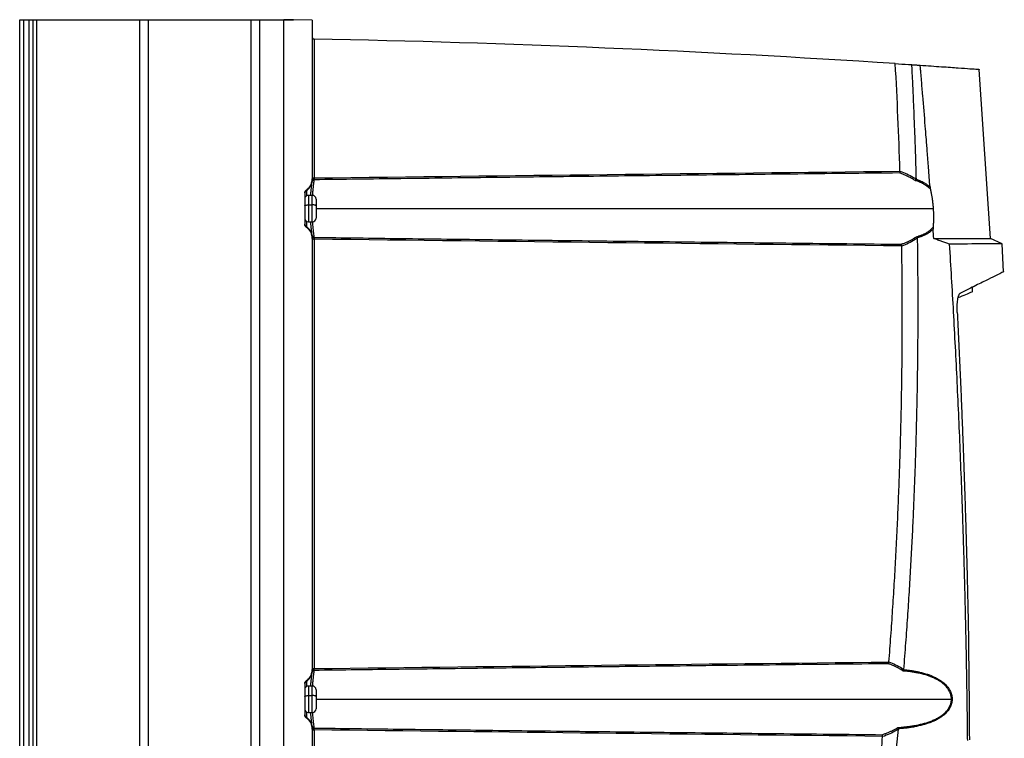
# Model space of a CAD drawing. Header units: millimetres. Extents: x 12 to 1209, y -252 to 1182.
# Tile 66 of 162: x 12 to 273, y 461 to 651. Entities that reach past the tile are written whole.
import ezdxf

# ---------------------------------------------------------------- set-up
doc = ezdxf.new("R2010")
doc.units = ezdxf.units.MM

msp = doc.modelspace()

# ---------------------------------------------------------------- linework, layer by layer
at = {"color": 7, "linetype": 'Continuous', "lineweight": 25}
for p, q in [((12.49, 291.39), (12.49, 651.39)), ((12.49, 651.39), (13.49, 651.39)), ((13.49, 651.39), (13.49, 291.39)), ((13.49, 651.39), (14.99, 651.39)), ((14.99, 291.39), (14.99, 651.39)), ((14.99, 651.39), (15.99, 651.39)), ((15.99, 651.39), (15.99, 291.39)), ((15.99, 651.39), (16.99, 651.39)), ((16.99, 651.39), (16.99, 291.39)), ((16.99, 651.39), (44.31, 651.39)), ((44.31, 291.39), (44.31, 651.39)), ((44.31, 651.39), (46.56, 651.39)), ((46.56, 651.39), (46.56, 291.39)), ((46.56, 651.39), (73.8, 651.39)), ((73.8, 291.39), (73.8, 651.39)), ((73.8, 651.39), (76.05, 651.39)), ((76.05, 651.43), (76.05, 651.39)), ((76.05, 651.43), (82.49, 651.43)), ((76.05, 651.39), (76.05, 291.39)), ((82.49, 291.34), (82.49, 651.43)), ((84.99, 651.39), (82.49, 651.43)), ((82.49, 651.43), (84.99, 651.43)), ((84.99, 651.43), (84.99, 651.39)), ((89.99, 651.3), (84.99, 651.39)), ((89.99, 651.3), (89.99, 609.28)), ((90.49, 646.29), (90.49, 609.49)), ((269.68, 593.49), (266.69, 638.27)), ((89.99, 609.49), (90.49, 609.49)), ((89.99, 609.28), (89.99, 609.09)), ((87.99, 605.53), (87.99, 597.24)), ((88.44, 606.36), (88.44, 606.15)), ((88.44, 606.15), (88.44, 604.72)), ((89.99, 604.89), (88.99, 604.89)), ((88.99, 604.89), (88.99, 602.38)), ((89.99, 602.38), (89.99, 604.89)), ((90.99, 603.89), (90.99, 602.09)), ((88.99, 602.38), (89.99, 602.38)), ((88.99, 602.38), (88.99, 597.89)), ((89.99, 597.89), (89.99, 602.38)), ((90.99, 602.09), (90.99, 598.89)), ((90.99, 601.39), (254.48, 601.39)), ((88.44, 598.06), (88.44, 596.62)), ((88.99, 597.89), (89.99, 597.89)), ((88.44, 596.62), (88.44, 596.41)), ((89.99, 593.69), (89.99, 593.5)), ((89.99, 593.5), (89.99, 479.28)), ((90.49, 593.29), (90.49, 479.49)), ((272.77, 592.05), (269.66, 593.5)), ((273.11, 584.66), (272.76, 592.05)), ((264.92, 579.41), (264.87, 580.51)), ((89.99, 479.49), (90.49, 479.49)), ((89.99, 479.28), (89.99, 479.09)), ((87.99, 475.53), (87.99, 467.24)), ((88.44, 476.36), (88.44, 476.15)), ((88.44, 476.15), (88.44, 474.72)), ((89.99, 474.89), (88.99, 474.89)), ((88.99, 474.89), (88.99, 472.38)), ((89.99, 472.38), (89.99, 474.89)), ((88.99, 472.38), (89.99, 472.38)), ((88.99, 472.38), (88.99, 467.89)), ((89.99, 467.89), (89.99, 472.38)), ((90.99, 473.89), (90.99, 472.09)), ((90.99, 472.09), (90.99, 468.89)), ((90.99, 471.39), (259.32, 471.39)), ((88.44, 468.06), (88.44, 466.62)), ((88.99, 467.89), (89.99, 467.89)), ((88.44, 466.62), (88.44, 466.41)), ((89.99, 463.69), (89.99, 463.5)), ((89.99, 463.5), (89.99, 349.28)), ((89.99, 463.29), (90.49, 463.29)), ((90.49, 463.29), (90.49, 349.49))]:
    msp.add_line(p, q, dxfattribs=at)
at = {"color": 7, "linetype": 'Continuous', "lineweight": 25, "flags": 128}
for points in [[(247.92, 639.57), (248.38, 639.54), (248.75, 639.52)], [(89.99, 609.09), (90, 609.13), (90.03, 609.16), (90.08, 609.2), (90.14, 609.23), (90.21, 609.25), (90.3, 609.27), (90.39, 609.28), (90.48, 609.29)], [(87.99, 602.09), (88.01, 602.15), (88.07, 602.2), (88.16, 602.25), (88.29, 602.29), (88.44, 602.33), (88.61, 602.35), (88.8, 602.37), (88.99, 602.38)], [(90.99, 602.09), (90.97, 602.15), (90.92, 602.2), (90.83, 602.25), (90.7, 602.29), (90.55, 602.33), (90.38, 602.35), (90.19, 602.37), (89.99, 602.38)], [(89.99, 479.09), (90, 479.13), (90.03, 479.16), (90.08, 479.2), (90.14, 479.23), (90.21, 479.25), (90.3, 479.27), (90.39, 479.28), (90.48, 479.29)], [(87.99, 472.09), (88.01, 472.15), (88.07, 472.2), (88.16, 472.25), (88.29, 472.29), (88.44, 472.33), (88.61, 472.35), (88.8, 472.37), (88.99, 472.38)], [(90.99, 472.09), (90.97, 472.15), (90.92, 472.2), (90.83, 472.25), (90.7, 472.29), (90.55, 472.33), (90.38, 472.35), (90.19, 472.37), (89.99, 472.38)], [(89.99, 463.69), (90, 463.65), (90.03, 463.61), (90.08, 463.58), (90.14, 463.55), (90.21, 463.52), (90.3, 463.5), (90.39, 463.49), (90.48, 463.49)]]:
    msp.add_lwpolyline(points, dxfattribs=at)
at = {"color": 7, "linetype": 'Continuous', "lineweight": 25}
for centre, radius, start, end in [((86.5, 609.06), 3.5, 303.7187, 352.4524), ((90.44, 608.53), 0.485, 89.1072, 171.1753), ((90.44, 608.53), 0.485, 89.1021, 171.1623), ((248.46, 609.96), 0.912, 308.5472, 338.1201), ((88.99, 605.32), 0.999, 123.7166, 179.9923), ((88.99, 603.89), 1, 90, 180), ((89.99, 603.89), 1, 0, 90), ((88.99, 598.89), 1, 180, 270), ((88.99, 597.45), 0.999, 180.0077, 236.2834), ((89.99, 598.89), 1, 270, 0), ((86.5, 593.71), 3.5, 7.5476, 56.2813), ((90.44, 594.25), 0.485, 188.822, 270.8918), ((90.44, 594.25), 0.485, 188.8378, 270.8979), ((77.72, 593.52), 12.77, 358.9317, 1.0683), ((248.86, 592.81), 0.899, 23.0079, 52.3179), ((86.5, 479.06), 3.5, 303.7187, 352.4524), ((90.44, 478.53), 0.485, 89.1072, 171.1753), ((90.44, 478.53), 0.485, 89.1021, 171.1622), ((245.39, 479.95), 0.882, 306.6487, 335.6799), ((88.99, 475.32), 0.999, 123.7166, 179.9923), ((88.99, 473.89), 1, 90, 180), ((89.99, 473.89), 1, 0, 90), ((88.99, 468.89), 1, 180, 270), ((88.99, 467.45), 0.999, 180.0077, 236.2834), ((89.99, 468.89), 1, 270, 0), ((86.5, 463.71), 3.5, 7.5476, 56.2813), ((90.44, 464.25), 0.485, 188.8247, 270.8928), ((90.44, 464.25), 0.485, 188.8378, 270.8979), ((243.95, 462.85), 0.927, 20.3063, 50.265)]:
    msp.add_arc(centre, radius, start, end, dxfattribs=at)
for points, knots in [([(89.99, 646.79), (89.99, 646.73), (90, 646.67), (90.05, 646.54), (90.09, 646.49), (90.18, 646.39), (90.24, 646.35), (90.36, 646.3), (90.43, 646.29), (90.48, 646.29)], [0, 0, 0, 0, 0.25, 0.25, 0.5, 0.5, 0.75, 0.75, 1, 1, 1, 1]), ([(248.75, 639.52), (248.75, 639.49), (248.76, 639.41), (248.76, 639.25), (248.78, 638.97), (248.8, 638.57), (248.82, 638.1), (248.87, 637.15), (248.97, 635.1), (249.12, 631.93), (249.28, 628.14), (249.46, 623.93), (249.63, 619.31), (249.8, 614.26), (249.89, 610.89), (249.94, 609.21)], [0, 0, 0, 0, 0.003125, 0.007813, 0.015625, 0.031251, 0.046876, 0.062502, 0.125003, 0.250006, 0.376201, 0.500009, 0.666937, 0.833601, 1, 1, 1, 1]), ([(248.75, 639.52), (248.87, 639.51), (249.09, 639.49), (249.43, 639.47), (249.76, 639.45), (250.09, 639.43), (250.41, 639.41), (250.73, 639.39), (250.94, 639.37), (251.04, 639.36)], [0, 0, 0, 0, 0.143207, 0.286156, 0.428931, 0.571617, 0.714301, 0.857067, 1, 1, 1, 1]), ([(253.64, 607.12), (253.51, 608.8), (253.28, 611.93), (252.94, 616.3), (252.65, 619.99), (252.26, 624.92), (251.84, 629.96), (251.45, 634.66), (251.24, 637.01), (251.14, 638.19), (251.09, 638.78), (251.07, 639.07), (251.06, 639.21), (251.05, 639.28), (251.05, 639.33), (251.04, 639.35), (251.04, 639.36)], [0, 0, 0, 0, 0.155994, 0.29134, 0.406014, 0.499995, 0.749997, 0.874998, 0.937499, 0.96875, 0.984375, 0.992187, 0.996094, 0.997656, 0.998828, 1, 1, 1, 1]), ([(251.04, 639.36), (253, 639.23), (256.93, 638.97), (261.26, 638.66), (264.4, 638.44), (266.35, 638.3), (266.59, 638.28), (266.71, 638.27)], [0, 0, 0, 0, 0.200591, 0.401324, 0.601854, 0.801758, 1, 1, 1, 1]), ([(245.54, 610.83), (235.97, 610.73), (217.21, 610.53), (189.64, 610.22), (163.22, 609.91), (137.95, 609.61), (113.82, 609.31), (98.11, 609.11), (90.45, 609.01)], [0, 0, 0, 0, 0.1851194, 0.3628577, 0.533215, 0.6961911, 0.8517861, 1, 1, 1, 1]), ([(245.68, 611.27), (245.68, 611.25), (245.67, 611.21), (245.66, 611.14), (245.64, 611.08), (245.62, 611.01), (245.6, 610.96), (245.58, 610.9), (245.56, 610.86), (245.54, 610.84), (245.54, 610.83)], [0, 0, 0, 0, 0.112326, 0.23349, 0.362913, 0.49963, 0.611047, 0.749914, 0.921152, 1, 1, 1, 1]), ([(249.02, 609.25), (248.91, 609.32), (248.69, 609.45), (248.34, 609.64), (247.98, 609.82), (247.61, 610), (247.22, 610.18), (246.82, 610.35), (246.4, 610.52), (245.97, 610.68), (245.68, 610.78), (245.54, 610.83)], [0, 0, 0, 0, 0.098979, 0.200968, 0.30598, 0.414024, 0.525108, 0.639241, 0.75643, 0.876681, 1, 1, 1, 1]), ([(88.44, 606.36), (88.67, 606.52), (88.88, 606.7), (89.27, 607.13), (89.44, 607.37), (89.72, 607.88), (89.82, 608.16), (89.96, 608.72), (89.99, 609), (89.99, 609.28)], [0, 0, 0, 0, 0.25, 0.25, 0.5, 0.5, 0.75, 0.75, 1, 1, 1, 1]), ([(89.59, 604.89), (89.61, 605.24), (89.69, 606.32), (89.86, 607.71), (89.93, 608.3), (89.96, 608.6)], [0, 0, 0, 0, 0.1932277, 0.5965724, 1, 1, 1, 1]), ([(89.96, 608.6), (89.97, 608.61), (89.97, 608.63), (89.97, 608.68), (89.98, 608.72), (89.98, 608.79), (89.99, 608.87), (89.99, 608.97), (89.99, 609.05), (89.99, 609.09)], [0, 0, 0, 0, 0.127376, 0.252638, 0.376921, 0.501388, 0.671295, 0.836286, 1, 1, 1, 1]), ([(90.45, 609.01), (90.41, 608.68), (90.34, 608.01), (90.14, 606.48), (90.04, 605.3), (90.01, 604.88)], [0, 0, 0, 0, 0.392239, 0.784615, 1, 1, 1, 1]), ([(90.48, 609.29), (90.48, 609.27), (90.48, 609.23), (90.48, 609.17), (90.47, 609.11), (90.46, 609.05), (90.45, 609.02), (90.45, 609.01)], [0, 0, 0, 0, 0.136411, 0.303627, 0.500194, 0.802578, 1, 1, 1, 1]), ([(249.73, 608.81), (249.74, 608.83), (249.76, 608.85), (249.79, 608.89), (249.81, 608.93), (249.83, 608.95), (249.85, 608.99), (249.89, 609.05), (249.92, 609.11), (249.93, 609.14)], [0, 0, 0, 0, 0.167719, 0.303555, 0.404992, 0.470771, 0.500374, 0.765667, 1, 1, 1, 1]), ([(253.74, 606.52), (253.68, 606.58), (253.56, 606.7), (253.37, 606.87), (253.18, 607.04), (252.98, 607.2), (252.78, 607.36), (252.57, 607.51), (252.35, 607.65), (252.13, 607.79), (251.81, 607.97), (251.39, 608.19), (250.86, 608.43), (250.3, 608.64), (249.92, 608.75), (249.73, 608.81)], [0, 0, 0, 0, 0.055249, 0.110495, 0.165782, 0.221154, 0.276654, 0.332325, 0.38821, 0.444351, 0.50079, 0.624418, 0.748553, 0.873612, 1, 1, 1, 1]), ([(249.93, 609.14), (250.03, 609.11), (250.24, 609.05), (250.54, 608.95), (250.83, 608.84), (251.11, 608.72), (251.39, 608.6), (251.66, 608.47), (251.99, 608.3), (252.39, 608.07), (252.84, 607.78), (253.25, 607.46), (253.51, 607.24), (253.64, 607.12)], [0, 0, 0, 0, 0.07387, 0.146782, 0.218793, 0.28996, 0.360337, 0.429983, 0.498954, 0.627625, 0.753757, 0.877747, 1, 1, 1, 1]), ([(87.99, 605.53), (87.99, 605.69), (88.03, 605.86), (88.19, 606.15), (88.31, 606.28), (88.44, 606.36)], [0, 0, 0, 0, 0.5, 0.5, 1, 1, 1, 1]), ([(253.64, 607.12), (253.64, 607.1), (253.65, 607.05), (253.66, 606.97), (253.67, 606.88), (253.68, 606.8), (253.7, 606.71), (253.72, 606.61), (253.73, 606.55), (253.74, 606.52)], [0, 0, 0, 0, 0.115733, 0.23914, 0.371205, 0.51273, 0.664367, 0.826646, 1, 1, 1, 1]), ([(253.74, 606.52), (253.76, 606.42), (253.81, 606.22), (253.87, 605.92), (253.93, 605.62), (253.99, 605.31), (254.05, 605), (254.1, 604.69), (254.15, 604.37), (254.21, 603.98), (254.27, 603.52), (254.34, 602.99), (254.39, 602.46), (254.44, 601.93), (254.47, 601.57), (254.48, 601.39)], [0, 0, 0, 0, 0.063034, 0.125805, 0.188375, 0.250805, 0.313157, 0.375492, 0.437873, 0.500363, 0.600835, 0.700769, 0.800431, 0.900085, 1, 1, 1, 1]), ([(254.48, 601.39), (254.49, 601.28), (254.5, 601.07), (254.52, 600.75), (254.53, 600.43), (254.55, 600.12), (254.55, 599.8), (254.56, 599.49), (254.56, 599.18), (254.56, 598.76), (254.55, 598.25), (254.53, 597.64), (254.5, 597.05), (254.47, 596.67), (254.46, 596.48)], [0, 0, 0, 0, 0.062767, 0.125337, 0.187771, 0.250127, 0.312464, 0.374843, 0.437323, 0.499962, 0.625091, 0.749824, 0.874635, 1, 1, 1, 1]), ([(89.96, 594.17), (89.93, 594.47), (89.86, 595.07), (89.69, 596.46), (89.61, 597.54), (89.59, 597.89)], [0, 0, 0, 0, 0.4044546, 0.8073376, 1, 1, 1, 1]), ([(90.01, 597.89), (90.04, 597.47), (90.14, 596.29), (90.34, 594.77), (90.41, 594.1), (90.45, 593.76)], [0, 0, 0, 0, 0.21392, 0.606201, 1, 1, 1, 1]), ([(88.44, 596.41), (88.31, 596.5), (88.19, 596.62), (88.03, 596.92), (87.99, 597.09), (87.99, 597.24)], [0, 0, 0, 0, 0.5, 0.5, 1, 1, 1, 1]), ([(89.99, 593.5), (89.99, 593.78), (89.96, 594.06), (89.82, 594.62), (89.72, 594.89), (89.44, 595.41), (89.27, 595.65), (88.88, 596.07), (88.67, 596.26), (88.44, 596.41)], [0, 0, 0, 0, 0.25, 0.25, 0.5, 0.5, 0.75, 0.75, 1, 1, 1, 1]), ([(250.06, 593.94), (250.17, 593.97), (250.39, 594.03), (250.71, 594.12), (251.03, 594.23), (251.34, 594.34), (251.64, 594.46), (251.93, 594.59), (252.22, 594.73), (252.53, 594.9), (252.87, 595.1), (253.23, 595.34), (253.57, 595.6), (253.89, 595.87), (254.18, 596.17), (254.37, 596.38), (254.46, 596.48)], [0, 0, 0, 0, 0.064598, 0.128465, 0.191666, 0.254264, 0.316327, 0.377923, 0.439123, 0.499998, 0.585917, 0.670487, 0.753938, 0.836508, 0.918445, 1, 1, 1, 1]), ([(254.45, 595.96), (254.39, 595.9), (254.27, 595.77), (254.08, 595.6), (253.89, 595.42), (253.69, 595.25), (253.48, 595.09), (253.26, 594.94), (253.03, 594.79), (252.79, 594.64), (252.46, 594.46), (252.02, 594.24), (251.47, 594), (250.88, 593.79), (250.46, 593.67), (250.25, 593.61)], [0, 0, 0, 0, 0.053379, 0.107164, 0.161416, 0.216197, 0.271564, 0.327575, 0.384284, 0.441747, 0.500016, 0.61995, 0.743004, 0.869564, 1, 1, 1, 1]), ([(254.46, 596.48), (254.45, 596.44), (254.45, 596.36), (254.44, 596.23), (254.44, 596.09), (254.44, 596), (254.45, 595.96)], [0, 0, 0, 0, 0.259562, 0.49817, 0.765435, 1, 1, 1, 1]), ([(89.99, 593.69), (89.99, 593.71), (89.99, 593.76), (89.99, 593.82), (89.99, 593.88), (89.99, 593.94), (89.98, 594.02), (89.97, 594.11), (89.97, 594.15), (89.96, 594.17)], [0, 0, 0, 0, 0.0986217, 0.1971961, 0.2965328, 0.3974231, 0.5006225, 0.7479851, 1, 1, 1, 1]), ([(90.45, 593.76), (90.45, 593.75), (90.45, 593.74), (90.46, 593.7), (90.46, 593.65), (90.47, 593.59), (90.48, 593.52), (90.48, 593.46), (90.46, 593.41), (90.42, 593.37), (90.37, 593.35), (90.31, 593.33), (90.25, 593.31), (90.18, 593.28), (90.11, 593.25), (90.04, 593.22), (90.01, 593.19), (89.99, 593.18)], [0, 0, 0, 0, 0.0563438, 0.1171347, 0.1820472, 0.2504752, 0.3293939, 0.3764251, 0.4170972, 0.4565515, 0.5012432, 0.5557861, 0.6260737, 0.6852935, 0.7509878, 0.8671355, 1, 1, 1, 1]), ([(90.49, 593.29), (90.46, 593.29), (90.39, 593.28), (90.3, 593.27), (90.21, 593.24), (90.11, 593.2), (90.03, 593.14), (90.02, 593.1), (90.01, 593.09)], [0, 0, 0, 0, 0.125865, 0.261874, 0.409508, 0.569925, 0.853752, 1, 1, 1, 1]), ([(90.49, 593.76), (98.17, 593.66), (113.91, 593.46), (138.11, 593.16), (163.45, 592.86), (189.95, 592.56), (217.59, 592.25), (236.41, 592.04), (246, 591.94)], [0, 0, 0, 0, 0.148172, 0.303742, 0.466709, 0.637075, 0.814839, 1, 1, 1, 1]), ([(246, 591.94), (246.15, 591.99), (246.43, 592.09), (246.85, 592.25), (247.26, 592.42), (247.65, 592.59), (248.03, 592.77), (248.39, 592.95), (248.74, 593.13), (249.08, 593.32), (249.3, 593.45), (249.41, 593.52)], [0, 0, 0, 0, 0.123095, 0.243174, 0.360245, 0.474316, 0.585394, 0.693491, 0.798617, 0.900782, 1, 1, 1, 1]), ([(250.27, 593.55), (250.28, 592.4), (250.32, 590.08), (250.35, 586.58), (250.38, 583.02), (250.4, 579.42), (250.4, 575.76), (250.4, 572.05), (250.38, 568.29), (250.36, 564.48), (250.32, 560.61), (250.26, 556.7), (250.2, 552.73), (250.12, 548.72), (250.02, 544.65), (249.91, 540.53), (249.77, 535.88), (249.6, 530.66), (249.37, 524.83), (249.11, 518.82), (248.81, 512.65), (248.47, 506.31), (248.08, 499.79), (247.65, 493.11), (247.17, 486.25), (246.81, 481.62), (246.63, 479.28)], [0, 0, 0, 0, 0.0301774, 0.0608059, 0.0918855, 0.1234161, 0.1553977, 0.1878301, 0.2207134, 0.2540476, 0.2878325, 0.3220682, 0.3567546, 0.3918918, 0.4274796, 0.4635181, 0.5000072, 0.5495138, 0.6005322, 0.6530625, 0.7071047, 0.762659, 0.8197254, 0.8783042, 0.9383956, 1, 1, 1, 1]), ([(250.25, 593.61), (250.25, 593.63), (250.23, 593.67), (250.2, 593.73), (250.17, 593.79), (250.12, 593.86), (250.08, 593.91), (250.06, 593.94)], [0, 0, 0, 0, 0.1522841, 0.3199577, 0.5019143, 0.6465026, 1, 1, 1, 1]), ([(258.82, 591.97), (258.66, 592.02), (258.34, 592.13), (257.85, 592.3), (257.34, 592.48), (256.82, 592.66), (256.29, 592.85), (255.75, 593.05), (255.19, 593.27), (254.81, 593.41), (254.62, 593.49)], [0, 0, 0, 0, 0.125515, 0.25061, 0.374768, 0.499995, 0.623132, 0.747484, 0.873092, 1, 1, 1, 1]), ([(254.62, 593.49), (254.79, 593.49), (255.13, 593.49), (255.63, 593.49), (256.13, 593.49), (256.61, 593.49), (257.09, 593.49), (257.56, 593.49), (258.02, 593.49), (258.47, 593.49), (258.91, 593.49), (259.34, 593.49), (259.76, 593.49), (260.18, 593.49), (260.59, 593.49), (260.99, 593.49), (261.37, 593.49), (261.75, 593.49), (262.13, 593.49), (262.49, 593.49), (262.84, 593.49), (263.19, 593.49), (263.52, 593.49), (263.85, 593.49), (264.17, 593.49), (264.48, 593.49), (264.78, 593.49), (265.07, 593.49), (265.36, 593.49), (265.63, 593.49), (265.89, 593.49), (266.15, 593.49), (266.4, 593.49), (266.64, 593.49), (266.87, 593.49), (267.09, 593.49), (267.3, 593.49), (267.5, 593.49), (267.69, 593.49), (267.88, 593.49), (268.05, 593.49), (268.22, 593.49), (268.38, 593.49), (268.53, 593.49), (268.67, 593.49), (268.8, 593.49), (268.92, 593.49), (269.03, 593.49), (269.13, 593.49), (269.23, 593.49), (269.31, 593.49), (269.39, 593.49), (269.46, 593.49), (269.52, 593.49), (269.57, 593.49), (269.61, 593.49), (269.64, 593.49), (269.66, 593.49), (269.68, 593.49), (269.68, 593.49), (269.68, 593.49)], [0, 0, 0, 0, 0.01724, 0.03448, 0.05172, 0.06896, 0.0862, 0.10344, 0.12068, 0.13792, 0.155161, 0.172401, 0.189642, 0.206882, 0.224123, 0.241364, 0.258605, 0.275845, 0.293086, 0.310327, 0.327568, 0.344809, 0.362051, 0.379292, 0.396533, 0.413774, 0.431016, 0.448257, 0.465499, 0.48274, 0.499982, 0.517223, 0.534465, 0.551707, 0.568949, 0.58619, 0.603432, 0.620674, 0.637916, 0.655158, 0.6724, 0.689642, 0.706884, 0.724126, 0.741368, 0.75861, 0.775852, 0.793094, 0.810336, 0.827579, 0.844821, 0.862063, 0.879305, 0.896547, 0.913789, 0.931031, 0.948274, 0.965516, 0.982758, 1, 1, 1, 1]), ([(242.77, 481.26), (242.86, 482.41), (243.03, 484.7), (243.28, 488.14), (243.52, 491.57), (243.75, 495.01), (243.97, 498.45), (244.18, 501.89), (244.38, 505.33), (244.57, 508.77), (244.75, 512.21), (244.92, 515.66), (245.08, 519.1), (245.23, 522.54), (245.37, 525.99), (245.51, 529.43), (245.63, 532.88), (245.77, 537.47), (245.93, 543.21), (246.09, 550.11), (246.2, 557), (246.27, 563.89), (246.3, 570.78), (246.3, 577.68), (246.25, 584.57), (246.19, 589.16), (246.16, 591.46)], [0, 0, 0, 0, 0.031249, 0.062496, 0.093743, 0.12499, 0.156236, 0.187482, 0.218728, 0.249975, 0.281223, 0.312471, 0.343721, 0.374973, 0.406227, 0.437482, 0.46874, 0.5, 0.562516, 0.625024, 0.687524, 0.75002, 0.812514, 0.875007, 0.937502, 1, 1, 1, 1]), ([(246, 591.94), (246.01, 591.93), (246.03, 591.91), (246.05, 591.87), (246.07, 591.82), (246.1, 591.74), (246.13, 591.64), (246.15, 591.55), (246.15, 591.5)], [0, 0, 0, 0, 0.120979, 0.24549, 0.372675, 0.501534, 0.749058, 1, 1, 1, 1]), ([(272.77, 592.05), (272.77, 592.05), (272.94, 592.05), (272.28, 592.05), (270.6, 592.04), (267.68, 592.02), (263.87, 592), (260.49, 591.98), (258.82, 591.97)], [0, 0, 0, 0, 0.000005, 0.209202, 0.413803, 0.613804, 0.809204, 1, 1, 1, 1]), ([(263.62, 460.46), (263.6, 462.1), (263.57, 465.34), (263.5, 470.16), (263.43, 474.92), (263.35, 479.6), (263.27, 484.2), (263.17, 488.73), (263.07, 493.19), (262.97, 497.58), (262.86, 501.89), (262.74, 506.13), (262.62, 510.3), (262.49, 514.39), (262.36, 518.41), (262.23, 522.35), (262.01, 528.25), (261.71, 536.08), (261.3, 545.79), (260.86, 555.34), (260.39, 564.73), (259.89, 573.96), (259.38, 583.02), (259.01, 589), (258.82, 591.97)], [0, 0, 0, 0, 0.037227, 0.073898, 0.110012, 0.145571, 0.180573, 0.21502, 0.24891, 0.282244, 0.315022, 0.347243, 0.378909, 0.410018, 0.440571, 0.470568, 0.500009, 0.575126, 0.649014, 0.721673, 0.793101, 0.863298, 0.932265, 1, 1, 1, 1]), ([(273.17, 584.66), (273.17, 584.67), (273.33, 584.74), (272.79, 584.47), (271.49, 583.83), (269.15, 582.66), (265.99, 581.1), (263.13, 579.69), (261.7, 578.99)], [0, 0, 0, 0, 0.001139, 0.200072, 0.40006, 0.599808, 0.799574, 1, 1, 1, 1]), ([(261.13, 577.81), (261.84, 578.11), (263.37, 578.75), (264.66, 579.3), (264.85, 579.38), (264.94, 579.42)], [0, 0, 0, 0, 0.306505, 0.653299, 1, 1, 1, 1]), ([(264.87, 580.51), (264.87, 580.51), (265.03, 580.58), (264.83, 580.49), (264.36, 580.3), (264.31, 580.27)], [0, 0, 0, 0, 0.018916, 0.88039, 1, 1, 1, 1]), ([(260.85, 573.88), (260.85, 573.95), (260.84, 574.11), (260.83, 574.34), (260.83, 574.56), (260.82, 574.79), (260.82, 575.01), (260.83, 575.23), (260.83, 575.45), (260.85, 575.89), (260.89, 576.51), (260.98, 577.27), (261.11, 577.93), (261.25, 578.35), (261.36, 578.6), (261.44, 578.74), (261.52, 578.85), (261.61, 578.94), (261.67, 578.97), (261.7, 578.99)], [0, 0, 0, 0, 0.031698, 0.063174, 0.09448, 0.125669, 0.156794, 0.187908, 0.219065, 0.250319, 0.375995, 0.500149, 0.625808, 0.750148, 0.800521, 0.850383, 0.900044, 0.949813, 1, 1, 1, 1]), ([(260.85, 573.88), (260.94, 572.18), (261.1, 568.79), (261.35, 563.7), (261.58, 558.61), (261.8, 553.52), (262.01, 548.43), (262.22, 543.35), (262.41, 538.26), (262.6, 533.17), (262.77, 528.09), (262.94, 523), (263.09, 517.91), (263.24, 512.83), (263.38, 507.75), (263.51, 502.66), (263.63, 497.58), (263.7, 494.19), (263.74, 492.49)], [0, 0, 0, 0, 0.062579, 0.125146, 0.187702, 0.250247, 0.312781, 0.375304, 0.437816, 0.500319, 0.562811, 0.625294, 0.687767, 0.750232, 0.812687, 0.875133, 0.937571, 1, 1, 1, 1]), ([(242.62, 480.8), (233.24, 480.7), (214.86, 480.5), (187.84, 480.2), (161.93, 479.9), (137.12, 479.6), (113.42, 479.31), (97.98, 479.11), (90.45, 479.01)], [0, 0, 0, 0, 0.184827, 0.362389, 0.532688, 0.695723, 0.851493, 1, 1, 1, 1]), ([(242.62, 480.8), (242.63, 480.81), (242.64, 480.83), (242.66, 480.87), (242.68, 480.9), (242.69, 480.93), (242.7, 480.96), (242.7, 480.97), (242.72, 481.01), (242.73, 481.07), (242.76, 481.15), (242.77, 481.21), (242.77, 481.24)], [0, 0, 0, 0, 0.124282, 0.232844, 0.324049, 0.396891, 0.450835, 0.485649, 0.50126, 0.682894, 0.849628, 1, 1, 1, 1]), ([(245.91, 479.24), (245.81, 479.31), (245.6, 479.44), (245.27, 479.62), (244.93, 479.81), (244.58, 479.99), (244.21, 480.16), (243.83, 480.33), (243.44, 480.49), (243.03, 480.65), (242.76, 480.75), (242.62, 480.8)], [0, 0, 0, 0, 0.099416, 0.201724, 0.30694, 0.415077, 0.526149, 0.640167, 0.757142, 0.877083, 1, 1, 1, 1]), ([(88.44, 476.36), (88.67, 476.52), (88.88, 476.7), (89.27, 477.13), (89.44, 477.37), (89.72, 477.88), (89.82, 478.16), (89.96, 478.72), (89.99, 479), (89.99, 479.28)], [0, 0, 0, 0, 0.25, 0.25, 0.5, 0.5, 0.75, 0.75, 1, 1, 1, 1]), ([(89.59, 474.89), (89.61, 475.24), (89.69, 476.32), (89.86, 477.71), (89.93, 478.3), (89.96, 478.6)], [0, 0, 0, 0, 0.1926624, 0.5955454, 1, 1, 1, 1]), ([(89.96, 478.6), (89.97, 478.61), (89.97, 478.63), (89.97, 478.68), (89.98, 478.72), (89.98, 478.79), (89.99, 478.87), (89.99, 478.97), (89.99, 479.05), (89.99, 479.09)], [0, 0, 0, 0, 0.127388, 0.252658, 0.376944, 0.50141, 0.671303, 0.836286, 1, 1, 1, 1]), ([(90.45, 479.01), (90.41, 478.68), (90.34, 478.01), (90.14, 476.48), (90.04, 475.3), (90.01, 474.88)], [0, 0, 0, 0, 0.393424, 0.785331, 1, 1, 1, 1]), ([(246.62, 479.22), (246.79, 479.2), (247.12, 479.17), (247.62, 479.12), (248.11, 479.06), (248.59, 479), (249.06, 478.93), (249.52, 478.85), (249.97, 478.77), (250.42, 478.68), (251.44, 478.46), (252.95, 478.05), (254.58, 477.4), (255.79, 476.77), (256.67, 476.2), (257.48, 475.55), (258.22, 474.79), (258.83, 473.93), (259.28, 472.95), (259.52, 471.88), (259.5, 470.78), (259.22, 469.72), (258.56, 468.44), (257.59, 467.4), (256.47, 466.57), (255.57, 466.03), (254.62, 465.56), (253.35, 465.05), (251.66, 464.52), (249.94, 464.14), (248.52, 463.9), (247.47, 463.76), (246.38, 463.64), (245.64, 463.58), (245.27, 463.55)], [0, 0, 0, 0, 0.014682, 0.02915, 0.043411, 0.057468, 0.071327, 0.084991, 0.098467, 0.111759, 0.124872, 0.190245, 0.24973, 0.281761, 0.311958, 0.344109, 0.374169, 0.406644, 0.437076, 0.468611, 0.499989, 0.531371, 0.562816, 0.625359, 0.65555, 0.687927, 0.718222, 0.750319, 0.809968, 0.875048, 0.905033, 0.935841, 0.96749, 1, 1, 1, 1]), ([(246.45, 478.88), (246.46, 478.9), (246.48, 478.93), (246.52, 478.98), (246.55, 479.04), (246.58, 479.12), (246.61, 479.19), (246.62, 479.22)], [0, 0, 0, 0, 0.1637442, 0.3309417, 0.5004447, 0.7484643, 1, 1, 1, 1]), ([(259.32, 471.39), (259.32, 471.46), (259.32, 471.59), (259.3, 471.79), (259.28, 472), (259.25, 472.2), (259.2, 472.4), (259.15, 472.6), (259.09, 472.8), (259.02, 473), (258.94, 473.2), (258.74, 473.62), (258.34, 474.27), (257.69, 475.02), (256.93, 475.68), (256.13, 476.25), (255.25, 476.74), (254.07, 477.3), (252.49, 477.86), (250.86, 478.26), (249.52, 478.51), (248.52, 478.67), (247.5, 478.79), (246.8, 478.85), (246.45, 478.88)], [0, 0, 0, 0, 0.012278, 0.024561, 0.036878, 0.049257, 0.061723, 0.074304, 0.087026, 0.099913, 0.112989, 0.126277, 0.186718, 0.25192, 0.311878, 0.375848, 0.436686, 0.500621, 0.621534, 0.750323, 0.811368, 0.87327, 0.936118, 1, 1, 1, 1]), ([(87.99, 475.53), (87.99, 475.69), (88.03, 475.86), (88.19, 476.15), (88.31, 476.28), (88.44, 476.36)], [0, 0, 0, 0, 0.5, 0.5, 1, 1, 1, 1]), ([(245.12, 463.9), (245.31, 463.91), (245.68, 463.94), (246.24, 463.98), (246.79, 464.04), (247.34, 464.1), (247.88, 464.16), (248.42, 464.24), (248.95, 464.32), (250.04, 464.5), (251.64, 464.84), (253.37, 465.37), (254.67, 465.9), (255.64, 466.38), (256.55, 466.93), (257.42, 467.6), (258.17, 468.36), (258.65, 469.06), (258.92, 469.6), (259.07, 469.95), (259.18, 470.31), (259.26, 470.66), (259.31, 471.03), (259.31, 471.27), (259.32, 471.39)], [0, 0, 0, 0, 0.032032, 0.063812, 0.095349, 0.12665, 0.157725, 0.188583, 0.219234, 0.249687, 0.378559, 0.498936, 0.563086, 0.623781, 0.688538, 0.748701, 0.814035, 0.874035, 0.896042, 0.917463, 0.938429, 0.959077, 0.979551, 1, 1, 1, 1]), ([(88.44, 466.41), (88.31, 466.5), (88.19, 466.62), (88.03, 466.92), (87.99, 467.09), (87.99, 467.24)], [0, 0, 0, 0, 0.5, 0.5, 1, 1, 1, 1]), ([(89.96, 464.17), (89.93, 464.47), (89.86, 465.07), (89.69, 466.46), (89.61, 467.54), (89.59, 467.89)], [0, 0, 0, 0, 0.403428, 0.806772, 1, 1, 1, 1]), ([(90.01, 467.89), (90.05, 467.47), (90.14, 466.29), (90.34, 464.77), (90.41, 464.1), (90.45, 463.76)], [0, 0, 0, 0, 0.214636, 0.607387, 1, 1, 1, 1]), ([(89.99, 463.5), (89.99, 463.78), (89.96, 464.06), (89.82, 464.62), (89.72, 464.89), (89.44, 465.41), (89.27, 465.65), (88.88, 466.07), (88.67, 466.26), (88.44, 466.41)], [0, 0, 0, 0, 0.25, 0.25, 0.5, 0.5, 0.75, 0.75, 1, 1, 1, 1]), ([(89.99, 463.69), (89.99, 463.71), (89.99, 463.76), (89.99, 463.82), (89.99, 463.88), (89.99, 463.94), (89.98, 464.02), (89.97, 464.11), (89.97, 464.15), (89.96, 464.17)], [0, 0, 0, 0, 0.098358, 0.196644, 0.295663, 0.396204, 0.49902, 0.747523, 1, 1, 1, 1]), ([(90.45, 463.76), (97.91, 463.67), (113.19, 463.47), (136.64, 463.18), (161.18, 462.89), (186.81, 462.59), (213.51, 462.29), (231.68, 462.1), (240.94, 462)], [0, 0, 0, 0, 0.148676, 0.304548, 0.467616, 0.637881, 0.815342, 1, 1, 1, 1]), ([(240.94, 462), (241.08, 462.04), (241.35, 462.13), (241.75, 462.27), (242.14, 462.42), (242.52, 462.57), (242.88, 462.73), (243.24, 462.89), (243.58, 463.05), (243.91, 463.22), (244.23, 463.39), (244.44, 463.5), (244.55, 463.56)], [0, 0, 0, 0, 0.1115395, 0.2205048, 0.3268988, 0.430725, 0.5319871, 0.6306895, 0.7268365, 0.8204334, 0.9114859, 1, 1, 1, 1]), ([(241.09, 461.55), (241.08, 461.57), (241.08, 461.62), (241.06, 461.68), (241.05, 461.75), (241.03, 461.81), (241.01, 461.87), (240.99, 461.92), (240.96, 461.96), (240.95, 461.98), (240.94, 462)], [0, 0, 0, 0, 0.112415, 0.233533, 0.36287, 0.499574, 0.611982, 0.749853, 0.876483, 1, 1, 1, 1]), ([(245.12, 463.9), (245.13, 463.88), (245.15, 463.85), (245.17, 463.8), (245.19, 463.77), (245.21, 463.72), (245.24, 463.65), (245.26, 463.58), (245.27, 463.55)], [0, 0, 0, 0, 0.192557, 0.341463, 0.444364, 0.500419, 0.766608, 1, 1, 1, 1]), ([(245.27, 463.55), (245.27, 463.54), (245.28, 463.5), (245.28, 463.47), (245.28, 463.45)], [0, 0, 0, 0, 0.4808933, 1, 1, 1, 1]), ([(225.52, 351.06), (225.74, 352.2), (226.17, 354.48), (226.8, 357.91), (227.42, 361.34), (228.03, 364.77), (228.63, 368.21), (229.23, 371.64), (229.81, 375.08), (230.38, 378.52), (230.94, 381.96), (231.49, 385.4), (232.03, 388.84), (232.57, 392.29), (233.09, 395.74), (233.6, 399.19), (234.1, 402.64), (234.76, 407.24), (235.55, 413), (236.46, 419.91), (237.34, 426.83), (238.17, 433.75), (238.96, 440.68), (239.71, 447.61), (240.42, 454.54), (240.87, 459.17), (241.09, 461.48)], [0, 0, 0, 0, 0.0312485, 0.062496, 0.0937428, 0.124989, 0.156235, 0.187481, 0.2187273, 0.2499741, 0.2812218, 0.3124705, 0.3437206, 0.3749723, 0.4062259, 0.4374817, 0.4687399, 0.5000007, 0.5625168, 0.6250241, 0.6875246, 0.7500205, 0.8125138, 0.8750068, 0.9375014, 1, 1, 1, 1])]:
    msp.add_open_spline(points, degree=3, knots=knots, dxfattribs=at)
for points in [[(90.48, 646.29), (90.48, 646.29), (90.49, 646.29), (90.49, 646.29)], [(244.44, 639.8), (193.18, 643.14), (141.84, 645.31), (90.49, 646.29)], [(245.69, 611.32), (245.38, 620.82), (244.97, 630.31), (244.44, 639.8)], [(244.44, 639.8), (245.6, 639.73), (246.76, 639.65), (247.92, 639.57)], [(90.49, 609.49), (142.22, 610.15), (193.95, 610.73), (245.68, 611.27)], [(245.68, 611.27), (245.69, 611.29), (245.69, 611.31), (245.69, 611.32)], [(245.69, 611.32), (246.93, 610.89), (248.15, 610.34), (249.3, 609.63)], [(89.96, 608.6), (89.96, 608.6), (89.96, 608.6), (89.96, 608.6)], [(90.45, 609.01), (90.45, 609.01), (90.45, 609.01), (90.45, 609.01)], [(90.49, 609.49), (90.48, 609.43), (90.48, 609.35), (90.48, 609.29)], [(249.73, 608.81), (249.5, 608.97), (249.26, 609.11), (249.02, 609.25)], [(249.3, 609.63), (249.52, 609.49), (249.73, 609.35), (249.94, 609.21)], [(249.94, 609.21), (249.94, 609.19), (249.94, 609.16), (249.93, 609.14)], [(254.62, 593.49), (254.56, 594.31), (254.5, 595.14), (254.45, 595.96)], [(89.96, 594.17), (89.96, 594.17), (89.96, 594.17), (89.96, 594.17)], [(90.45, 593.76), (90.46, 593.76), (90.47, 593.76), (90.49, 593.76)], [(90.45, 593.76), (90.45, 593.76), (90.45, 593.76), (90.45, 593.76)], [(246.15, 591.5), (194.26, 592.04), (142.37, 592.62), (90.49, 593.29)], [(249.69, 593.16), (248.56, 592.44), (247.38, 591.89), (246.16, 591.46)], [(249.41, 593.52), (249.63, 593.65), (249.84, 593.79), (250.06, 593.94)], [(250.27, 593.55), (250.08, 593.41), (249.88, 593.28), (249.69, 593.16)], [(250.25, 593.61), (250.26, 593.59), (250.27, 593.57), (250.27, 593.55)], [(246.16, 591.46), (246.16, 591.47), (246.16, 591.49), (246.15, 591.5)], [(263.74, 492.49), (263.9, 481.86), (264.01, 471.23), (264.07, 460.59)], [(90.49, 479.49), (141.25, 480.14), (192.01, 480.71), (242.77, 481.24)], [(242.77, 481.24), (242.77, 481.25), (242.77, 481.26), (242.77, 481.26)], [(242.77, 481.26), (243.96, 480.84), (245.11, 480.3), (246.19, 479.59)], [(89.96, 478.6), (89.96, 478.6), (89.96, 478.6), (89.96, 478.6)], [(90.45, 479.01), (90.46, 479.06), (90.48, 479.16), (90.48, 479.29)], [(90.45, 479.01), (90.45, 479.01), (90.45, 479.01), (90.45, 479.01)], [(90.48, 479.29), (90.48, 479.35), (90.48, 479.42), (90.49, 479.49)], [(246.45, 478.88), (246.28, 479.01), (246.1, 479.13), (245.91, 479.24)], [(246.19, 479.59), (246.34, 479.49), (246.49, 479.39), (246.63, 479.28)], [(246.63, 479.28), (246.63, 479.26), (246.63, 479.24), (246.62, 479.22)], [(89.96, 464.17), (89.96, 464.17), (89.96, 464.17), (89.96, 464.17)], [(90.48, 463.49), (90.48, 463.62), (90.46, 463.72), (90.45, 463.76)], [(90.45, 463.76), (90.45, 463.76), (90.45, 463.76), (90.45, 463.76)], [(90.49, 463.29), (90.48, 463.36), (90.48, 463.42), (90.48, 463.49)], [(241.09, 461.55), (190.88, 462.08), (140.68, 462.65), (90.49, 463.29)], [(244.82, 463.17), (243.62, 462.46), (242.37, 461.91), (241.09, 461.48)], [(242.51, 436.65), (243.53, 445.57), (244.45, 454.51), (245.28, 463.45)], [(244.55, 463.56), (244.74, 463.67), (244.93, 463.78), (245.12, 463.9)], [(245.28, 463.45), (245.13, 463.35), (244.98, 463.26), (244.82, 463.17)], [(241.09, 461.48), (241.09, 461.51), (241.09, 461.53), (241.09, 461.55)]]:
    msp.add_open_spline(points, degree=3, dxfattribs=at)

doc.saveas('drawing.dxf')
